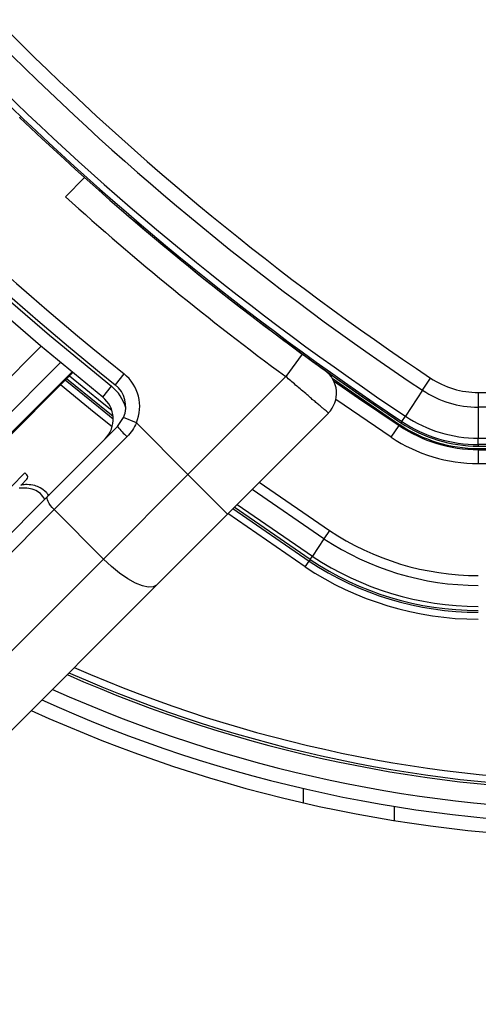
# Model space of a CAD drawing. Header units: millimetres. Extents: x 20 to 19305, y 40 to 15632.
# Tile 72 of 114: x 6694 to 6759, y 14470 to 14611. Entities that reach past the tile are written whole.
import ezdxf

# ---------------------------------------------------------------- set-up
doc = ezdxf.new("R2010")
doc.units = ezdxf.units.MM

msp = doc.modelspace()

# ---------------------------------------------------------------- linework, layer by layer
at = {"color": 7, "linetype": 'Continuous', "lineweight": 25, "ltscale": 2}
for p, q in [((6693.62, 14596.86), (6693.63, 14596.76)), ((6702.93, 14588.16), (6700.18, 14585.42)), ((6730.92, 14565.29), (6734.1, 14562.92)), ((6734.1, 14562.92), (6731.74, 14559.7)), ((6677.11, 14536.16), (6701.2, 14560.26)), ((6708.56, 14560.1), (6707.32, 14558.53)), ((6717.72, 14545.69), (6731.74, 14559.7)), ((6751.33, 14557.74), (6752.48, 14559.48)), ((6705.53, 14556.75), (6706.78, 14558.31)), ((6751.33, 14557.74), (6748.87, 14554.04)), ((6759.31, 14557.41), (6799.26, 14557.41)), ((6759.31, 14557.41), (6759.31, 14555.33)), ((6799.26, 14555.33), (6759.31, 14555.33)), ((6759.31, 14555.33), (6759.31, 14550.88)), ((6707.65, 14552.58), (6708.5, 14553.85)), ((6710.34, 14553.07), (6708.5, 14553.85)), ((6737.84, 14554.49), (6723.38, 14540.03)), ((6748.36, 14553.28), (6748.87, 14554.04)), ((6697.63, 14542.56), (6707.65, 14552.58)), ((6710.34, 14553.07), (6717.72, 14545.69)), ((6746.85, 14551.01), (6747.96, 14552.68)), ((6748.06, 14552.82), (6747.96, 14552.68)), ((6748.36, 14553.28), (6748.24, 14553.09)), ((6708.99, 14551.1), (6698.56, 14540.67)), ((6759.31, 14550.88), (6799.26, 14550.88)), ((6759.31, 14549.97), (6759.31, 14550.88)), ((6799.26, 14549.97), (6759.31, 14549.97)), ((6759.31, 14549.97), (6759.31, 14549.75)), ((6759.31, 14549.75), (6799.26, 14549.75)), ((6759.31, 14549.42), (6799.26, 14549.42)), ((6759.31, 14549.42), (6759.31, 14549.24)), ((6759.31, 14549.24), (6799.26, 14549.24)), ((6759.31, 14549.24), (6759.31, 14547.24)), ((6799.26, 14547.24), (6759.31, 14547.24)), ((6694.36, 14545.94), (6685.96, 14537.39)), ((6693.82, 14544.18), (6694.66, 14545.04)), ((6694.65, 14545.65), (6694.36, 14545.94)), ((6705.63, 14533.6), (6717.72, 14545.69)), ((6723.38, 14540.03), (6717.72, 14545.69)), ((6693.81, 14544.18), (6693.82, 14544.18)), ((6637.66, 14482.59), (6697.63, 14542.56)), ((6697.81, 14542.61), (6697.68, 14542.85)), ((6698.56, 14540.67), (6638.59, 14480.69)), ((6698.56, 14540.67), (6705.63, 14533.6)), ((6723.38, 14540.03), (6713.22, 14529.87)), ((6737.2, 14536.51), (6735.54, 14534.01)), ((6737.99, 14537.68), (6737.2, 14536.51)), ((6735.22, 14533.52), (6735.54, 14534.01)), ((6645.66, 14473.62), (6705.63, 14533.6)), ((6734.52, 14532.48), (6735.08, 14533.31)), ((6735.22, 14533.52), (6735.08, 14533.31)), ((6713.22, 14529.87), (6653.25, 14469.9)), ((6734.29, 14498.72), (6734.29, 14500.77))]:
    msp.add_line(p, q, dxfattribs=at)
at = {"color": 8, "linetype": 'Continuous', "lineweight": 25, "ltscale": 2}
for p, q in [((6673.18, 14540.53), (6696.68, 14564.03)), ((6675.6, 14537.84), (6699.46, 14561.7)), ((6701.09, 14560.35), (6677.01, 14536.27)), ((6677.11, 14536.16), (6701.2, 14560.26)), ((6746.85, 14551.01), (6738.91, 14556.43)), ((6737.2, 14536.51), (6726.92, 14543.57)), ((6727.93, 14544.58), (6737.99, 14537.68)), ((6724.17, 14540.82), (6735.08, 14533.31)), ((6735.22, 14533.52), (6724.35, 14541)), ((6724.77, 14541.42), (6735.54, 14534.01)), ((6734.52, 14532.48), (6723.45, 14540.1)), ((6747.29, 14496.19), (6747.29, 14498.22))]:
    msp.add_line(p, q, dxfattribs=at)
at = {"color": 8, "linetype": 'Continuous', "lineweight": 25, "ltscale": 2, "flags": 128}
for points in [[(6692.29, 14570.45), (6697.91, 14565.61), (6706.78, 14558.31)], [(6700.16, 14559.22), (6704.92, 14555.35), (6707.03, 14553.67)], [(6707.02, 14554), (6705.08, 14555.55), (6700.34, 14559.39)], [(6700.76, 14559.81), (6705.44, 14556), (6706.83, 14554.9)], [(6706.88, 14552.52), (6704.3, 14554.57), (6699.45, 14558.51)]]:
    msp.add_lwpolyline(points, dxfattribs=at)
at = {"color": 7, "linetype": 'Continuous', "lineweight": 25, "ltscale": 2, "flags": 128}
for points in [[(6705.53, 14556.75), (6696.62, 14564.08), (6690.87, 14569.04)], [(6738.39, 14559.45), (6742.28, 14556.74), (6748.06, 14552.82)], [(6738.59, 14559.1), (6742.13, 14556.63), (6747.96, 14552.68)], [(6698.56, 14540.67), (6698.29, 14540.95), (6698.06, 14541.24), (6697.86, 14541.53), (6697.7, 14541.81), (6697.6, 14542.06), (6697.55, 14542.27), (6697.56, 14542.44), (6697.63, 14542.56)], [(6713.22, 14529.87), (6712.74, 14529.6), (6712.05, 14529.56), (6711.2, 14529.75), (6710.2, 14530.16), (6709.1, 14530.78), (6707.94, 14531.58), (6706.77, 14532.53), (6705.63, 14533.6)]]:
    msp.add_lwpolyline(points, dxfattribs=at)
at = {"color": 7, "linetype": 'Continuous', "lineweight": 25, "ltscale": 4}
for centre, radius, start, end in [((6969.78, 14886.14), 394.42, 213.6328, 236.3672), ((6969.78, 14886.14), 392.33, 213.6328, 236.3672), ((6969.78, 14886.14), 399.78, 213.6328, 236.3672), ((6969.78, 14886.14), 398.86, 213.6328, 236.3672), ((6967.1, 14883.45), 414, 218.6435, 231.3565), ((6967.1, 14883.45), 416, 218.6435, 231.3565), ((6969.78, 14886.14), 400, 226.3385, 236.3672), ((6970.89, 14885.31), 404, 227.9276, 233.7036), ((6969.78, 14886.14), 400, 229.1474, 236.3672), ((6735.01, 14557.32), 4, 315, 54.2779), ((6704.82, 14555.41), 6, 337.0417, 51.3565), ((6759.31, 14569.75), 12.33, 236.3672, 270), ((6704.82, 14555.41), 4, 337.0417, 51.3565), ((6759.31, 14569.75), 14.42, 236.3672, 270), ((6703.03, 14553.62), 4, 315, 51.3565), ((6759.31, 14569.75), 18.86, 236.3672, 270), ((6716.23, 14559.04), 10.74, 216.9661, 227.6623), ((6759.31, 14569.75), 20.5, 236.3672, 270), ((6759.31, 14569.75), 20.33, 236.3672, 270), ((6759.31, 14569.75), 20, 236.3672, 270), ((6759.31, 14569.75), 19.78, 236.3672, 270), ((6759.31, 14569.75), 22.5, 236.3672, 270), ((6694.35, 14545.34), 0.431, 315.5, 45.5), ((6694.79, 14540.57), 3.68, 38.1808, 44.4949), ((6759.31, 14569.75), 39.92, 236.3672, 270), ((6759.31, 14569.75), 38.51, 236.3672, 270), ((6759.31, 14569.75), 42.92, 236.3672, 270), ((6759.31, 14569.75), 44.76, 236.3672, 270), ((6759.31, 14569.75), 43.76, 236.3672, 270), ((6759.31, 14569.75), 43.51, 236.3672, 270), ((6779.29, 14695.64), 195.21, 246.1709, 293.8291), ((6779.29, 14695.64), 198, 245.8585, 294.1415), ((6779.29, 14695.64), 200, 245.6403, 294.3597), ((6779.29, 14695.64), 202, 245.4268, 294.5732)]:
    msp.add_arc(centre, radius, start, end, dxfattribs=at)
at = {"color": 8, "linetype": 'Continuous', "lineweight": 25, "ltscale": 4}
for centre, radius, start, end in [((6703.03, 14553.62), 6, 15.5484, 51.3565), ((6779.29, 14695.64), 194.87, 246.2097, 293.7903), ((6779.29, 14695.64), 193.87, 246.3244, 293.6756)]:
    msp.add_arc(centre, radius, start, end, dxfattribs=at)
at = {"color": 7, "linetype": 'Continuous', "lineweight": 25, "ltscale": 2}
for points, knots in [([(6734.1, 14562.92), (6734.23, 14562.83), (6734.48, 14562.65), (6734.82, 14562.4), (6735.11, 14562.19), (6735.36, 14562), (6735.61, 14561.82), (6735.85, 14561.65), (6736.07, 14561.49), (6736.28, 14561.34), (6736.47, 14561.2), (6736.71, 14561.03), (6736.91, 14560.88), (6737.07, 14560.77), (6737.17, 14560.69), (6737.25, 14560.64), (6737.3, 14560.6), (6737.34, 14560.57), (6737.35, 14560.57), (6737.35, 14560.57)], [0, 0, 0, 0, 0.0739265, 0.1486098, 0.2013027, 0.2543586, 0.3085589, 0.3631548, 0.4153734, 0.4679459, 0.5216344, 0.5757087, 0.6804838, 0.7336467, 0.7875667, 0.8397471, 0.892661, 0.9459477, 1, 1, 1, 1]), ([(6737.84, 14554.49), (6737.84, 14554.49), (6737.83, 14554.5), (6737.77, 14554.55), (6737.64, 14554.66), (6737.48, 14554.8), (6737.27, 14554.98), (6736.95, 14555.25), (6736.61, 14555.53), (6736.23, 14555.86), (6735.94, 14556.11), (6735.67, 14556.33), (6735.42, 14556.55), (6735.07, 14556.85), (6734.49, 14557.35), (6733.86, 14557.88), (6733.13, 14558.5), (6732.45, 14559.09), (6731.97, 14559.5), (6731.74, 14559.7)], [0, 0, 0, 0, 0.037619, 0.107646, 0.176118, 0.212345, 0.279501, 0.348026, 0.424185, 0.461898, 0.535123, 0.552863, 0.570535, 0.636713, 0.689543, 0.781555, 0.851272, 0.925369, 1, 1, 1, 1]), ([(6710.34, 14553.07), (6710.17, 14552.72), (6709.81, 14552), (6709.27, 14551.4), (6708.99, 14551.1)], [0, 0, 0, 0, 0.491209, 1, 1, 1, 1]), ([(6697.21, 14542.15), (6697.03, 14542.43), (6696.64, 14543.02), (6695.39, 14543.77), (6694.3, 14543.75), (6693.57, 14543.73)], [0, 0, 0, 0, 0.2411016, 0.4953478, 1, 1, 1, 1]), ([(6695.79, 14544.1), (6695.43, 14544.17), (6694.77, 14544.3), (6694.1, 14544.22), (6693.81, 14544.18)], [0, 0, 0, 0, 0.556875, 1, 1, 1, 1]), ([(6697.41, 14543.15), (6697.14, 14543.38), (6696.66, 14543.8), (6696.06, 14544), (6695.79, 14544.1)], [0, 0, 0, 0, 0.558316, 1, 1, 1, 1])]:
    msp.add_open_spline(points, degree=3, knots=knots, dxfattribs=at)

doc.saveas('drawing.dxf')
